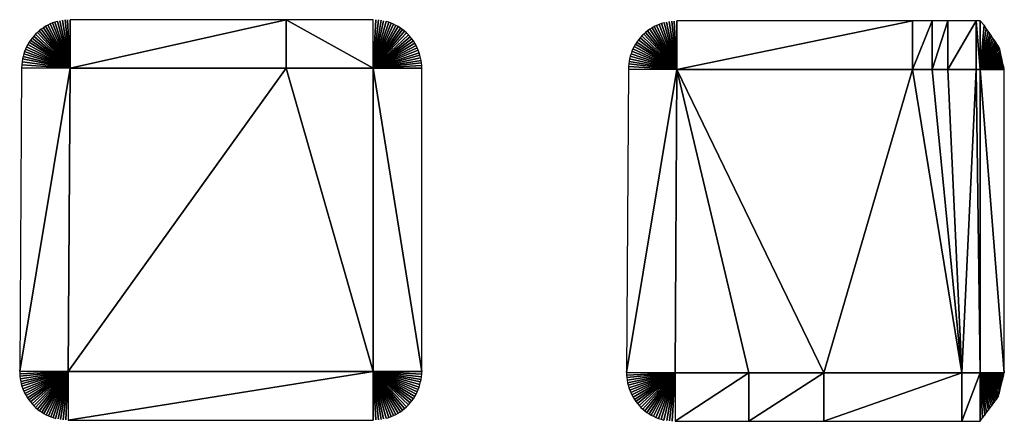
# Model space of a CAD drawing. Header units: metres. Extents: x 30502745 to 30502848, y 6949300 to 6949333.
# Tile 16 of 30: x 30502787 to 30502797, y 6949329 to 6949333. Entities that reach past the tile are written whole.
import ezdxf

# ---------------------------------------------------------------- set-up
doc = ezdxf.new("R2010")
doc.units = ezdxf.units.M
doc.layers.add('162400', color=1, linetype='Continuous', lineweight=0)

msp = doc.modelspace()

# ---------------------------------------------------------------- linework, layer by layer
at = {"layer": '162400', "linetype": 'ByBlock', "lineweight": -2}
for points in [[(30502787.6521, 6949332.895, 77.38), (30502787.937, 6949332.5086, 76.9), (30502787.673, 6949332.9095, 77.38)], [(30502787.673, 6949332.9095, 77.38), (30502787.937, 6949332.5086, 76.9), (30502787.6946, 6949332.9229, 77.38)], [(30502787.6946, 6949332.9229, 77.38), (30502787.937, 6949332.5086, 76.9), (30502787.7168, 6949332.9352, 77.38)], [(30502787.7168, 6949332.9352, 77.38), (30502787.937, 6949332.5086, 76.9), (30502787.7397, 6949332.9462, 77.38)], [(30502787.7397, 6949332.9462, 77.38), (30502787.937, 6949332.5086, 76.9), (30502787.7631, 6949332.9561, 77.38)], [(30502787.7631, 6949332.9561, 77.38), (30502787.937, 6949332.5086, 76.9), (30502787.7871, 6949332.9646, 77.38)], [(30502787.7871, 6949332.9646, 77.38), (30502787.937, 6949332.5086, 76.9), (30502787.8114, 6949332.9719, 77.38)], [(30502787.8114, 6949332.9719, 77.38), (30502787.937, 6949332.5086, 76.9), (30502787.8361, 6949332.9779, 77.38)], [(30502787.8361, 6949332.9779, 77.38), (30502787.937, 6949332.5086, 76.9), (30502787.8611, 6949332.9826, 77.38)], [(30502787.8611, 6949332.9826, 77.38), (30502787.937, 6949332.5086, 76.9), (30502787.8863, 6949332.986, 77.38)], [(30502787.8863, 6949332.986, 77.38), (30502787.937, 6949332.5086, 76.9), (30502787.9116, 6949332.988, 77.38)], [(30502787.9116, 6949332.988, 77.38), (30502787.937, 6949332.5086, 76.9), (30502787.937, 6949332.9886, 77.38)], [(30502790.0722, 6949332.9886, 77.38), (30502787.937, 6949332.9886, 77.38), (30502787.937, 6949332.5086, 76.9)], [(30502790.0722, 6949332.5086, 76.9), (30502790.0722, 6949332.9886, 77.38), (30502787.937, 6949332.5086, 76.9)], [(30502790.0722, 6949332.9886, 77.38), (30502790.9339, 6949332.5086, 76.9), (30502790.9339, 6949332.9886, 77.38)], [(30502790.0722, 6949332.5086, 76.9), (30502790.9339, 6949332.5086, 76.9), (30502790.0722, 6949332.9886, 77.38)], [(30502790.9599, 6949332.9879, 77.38), (30502790.9339, 6949332.9886, 77.38), (30502790.9339, 6949332.5086, 76.9)], [(30502790.9599, 6949332.9879, 77.38), (30502790.9339, 6949332.5086, 76.9), (30502790.9858, 6949332.9858, 77.38)], [(30502790.9858, 6949332.9858, 77.38), (30502790.9339, 6949332.5086, 76.9), (30502791.0116, 6949332.9823, 77.38)], [(30502791.0116, 6949332.9823, 77.38), (30502790.9339, 6949332.5086, 76.9), (30502791.0371, 6949332.9774, 77.38)], [(30502791.0371, 6949332.9774, 77.38), (30502790.9339, 6949332.5086, 76.9), (30502791.0623, 6949332.9712, 77.38)], [(30502791.0623, 6949332.9712, 77.38), (30502790.9339, 6949332.5086, 76.9), (30502791.0872, 6949332.9635, 77.38)], [(30502791.0872, 6949332.9635, 77.38), (30502790.9339, 6949332.5086, 76.9), (30502791.1116, 6949332.9546, 77.38)], [(30502791.1116, 6949332.9546, 77.38), (30502790.9339, 6949332.5086, 76.9), (30502791.1354, 6949332.9443, 77.38)], [(30502791.1354, 6949332.9443, 77.38), (30502790.9339, 6949332.5086, 76.9), (30502791.1587, 6949332.9327, 77.38)], [(30502791.1587, 6949332.9327, 77.38), (30502790.9339, 6949332.5086, 76.9), (30502791.1814, 6949332.9199, 77.38)], [(30502791.1814, 6949332.9199, 77.38), (30502790.9339, 6949332.5086, 76.9), (30502791.2033, 6949332.9059, 77.38)], [(30502791.2033, 6949332.9059, 77.38), (30502790.9339, 6949332.5086, 76.9), (30502791.2244, 6949332.8908, 77.38)], [(30502793.6686, 6949332.8941, 77.38), (30502793.937, 6949332.4961, 76.9), (30502793.6904, 6949332.908, 77.38)], [(30502793.6904, 6949332.908, 77.38), (30502793.937, 6949332.4961, 76.9), (30502793.713, 6949332.9207, 77.38)], [(30502793.713, 6949332.9207, 77.38), (30502793.937, 6949332.4961, 76.9), (30502793.7362, 6949332.9321, 77.38)], [(30502793.7362, 6949332.9321, 77.38), (30502793.937, 6949332.4961, 76.9), (30502793.76, 6949332.9423, 77.38)], [(30502793.76, 6949332.9423, 77.38), (30502793.937, 6949332.4961, 76.9), (30502793.7843, 6949332.9512, 77.38)], [(30502793.7843, 6949332.9512, 77.38), (30502793.937, 6949332.4961, 76.9), (30502793.8091, 6949332.9588, 77.38)], [(30502793.8091, 6949332.9588, 77.38), (30502793.937, 6949332.4961, 76.9), (30502793.8342, 6949332.965, 77.38)], [(30502793.8342, 6949332.965, 77.38), (30502793.937, 6949332.4961, 76.9), (30502793.8597, 6949332.9699, 77.38)], [(30502793.8597, 6949332.9699, 77.38), (30502793.937, 6949332.4961, 76.9), (30502793.8853, 6949332.9734, 77.38)], [(30502793.8853, 6949332.9734, 77.38), (30502793.937, 6949332.4961, 76.9), (30502793.9111, 6949332.9754, 77.38)], [(30502793.9111, 6949332.9754, 77.38), (30502793.937, 6949332.4961, 76.9), (30502793.937, 6949332.9761, 77.38)], [(30502796.2661, 6949332.9761, 77.38), (30502793.937, 6949332.9761, 77.38), (30502793.937, 6949332.4961, 76.9)], [(30502796.2661, 6949332.4961, 76.9), (30502796.2661, 6949332.9761, 77.38), (30502793.937, 6949332.4961, 76.9)], [(30502796.4611, 6949332.9761, 77.38), (30502796.2661, 6949332.9761, 77.38), (30502796.2661, 6949332.4961, 76.9)], [(30502796.4611, 6949332.4961, 76.9), (30502796.4611, 6949332.9761, 77.38), (30502796.2661, 6949332.4961, 76.9)], [(30502796.6142, 6949332.9761, 77.38), (30502796.4611, 6949332.9761, 77.38), (30502796.4611, 6949332.4961, 76.9)], [(30502796.6142, 6949332.4961, 76.9), (30502796.6142, 6949332.9761, 77.38), (30502796.4611, 6949332.4961, 76.9)], [(30502796.8969, 6949332.9761, 77.38), (30502796.6142, 6949332.9761, 77.38), (30502796.6142, 6949332.4961, 76.9)], [(30502796.8969, 6949332.4961, 76.9), (30502796.8969, 6949332.9761, 77.38), (30502796.6142, 6949332.4961, 76.9)], [(30502796.8969, 6949332.9761, 77.38), (30502796.9339, 6949332.4961, 76.9), (30502796.9339, 6949332.9761, 77.38)], [(30502796.8969, 6949332.4961, 76.9), (30502796.9339, 6949332.4961, 76.9), (30502796.8969, 6949332.9761, 77.38)], [(30502796.9752, 6949332.9329, 77.3387), (30502796.9339, 6949332.9761, 77.38), (30502796.9339, 6949332.4961, 76.9)], [(30502796.9957, 6949332.9028, 77.3182), (30502796.9752, 6949332.9329, 77.3387), (30502796.9339, 6949332.4961, 76.9)], [(30502796.9957, 6949332.9028, 77.3182), (30502796.9339, 6949332.4961, 76.9), (30502797.0139, 6949332.8762, 77.3)], [(30502787.5457, 6949332.7866, 77.38), (30502787.937, 6949332.5086, 76.9), (30502787.561, 6949332.807, 77.38)], [(30502787.561, 6949332.807, 77.38), (30502787.937, 6949332.5086, 76.9), (30502787.5773, 6949332.8264, 77.38)], [(30502787.5773, 6949332.8264, 77.38), (30502787.937, 6949332.5086, 76.9), (30502787.5946, 6949332.845, 77.38)], [(30502787.5946, 6949332.845, 77.38), (30502787.937, 6949332.5086, 76.9), (30502787.6129, 6949332.8627, 77.38)], [(30502787.6129, 6949332.8627, 77.38), (30502787.937, 6949332.5086, 76.9), (30502787.6321, 6949332.8793, 77.38)], [(30502787.6321, 6949332.8793, 77.38), (30502787.937, 6949332.5086, 76.9), (30502787.6521, 6949332.895, 77.38)], [(30502791.2244, 6949332.8908, 77.38), (30502790.9339, 6949332.5086, 76.9), (30502791.2446, 6949332.8745, 77.38)], [(30502791.2446, 6949332.8745, 77.38), (30502790.9339, 6949332.5086, 76.9), (30502791.264, 6949332.8571, 77.38)], [(30502791.264, 6949332.8571, 77.38), (30502790.9339, 6949332.5086, 76.9), (30502791.2824, 6949332.8387, 77.38)], [(30502791.2824, 6949332.8387, 77.38), (30502790.9339, 6949332.5086, 76.9), (30502791.2997, 6949332.8194, 77.38)], [(30502791.2997, 6949332.8194, 77.38), (30502790.9339, 6949332.5086, 76.9), (30502791.316, 6949332.7991, 77.38)], [(30502793.556, 6949332.788, 77.38), (30502793.937, 6949332.4961, 76.9), (30502793.5723, 6949332.8082, 77.38)], [(30502793.5723, 6949332.8082, 77.38), (30502793.937, 6949332.4961, 76.9), (30502793.5896, 6949332.8274, 77.38)], [(30502793.5896, 6949332.8274, 77.38), (30502793.937, 6949332.4961, 76.9), (30502793.608, 6949332.8456, 77.38)], [(30502793.608, 6949332.8456, 77.38), (30502793.937, 6949332.4961, 76.9), (30502793.6273, 6949332.8629, 77.38)], [(30502793.6273, 6949332.8629, 77.38), (30502793.937, 6949332.4961, 76.9), (30502793.6475, 6949332.879, 77.38)], [(30502793.6475, 6949332.879, 77.38), (30502793.937, 6949332.4961, 76.9), (30502793.6686, 6949332.8941, 77.38)], [(30502797.0139, 6949332.8762, 77.3), (30502796.9339, 6949332.4961, 76.9), (30502797.0302, 6949332.8523, 77.2837)], [(30502797.0302, 6949332.8523, 77.2837), (30502796.9339, 6949332.4961, 76.9), (30502797.045, 6949332.8306, 77.2689)], [(30502797.045, 6949332.8306, 77.2689), (30502796.9339, 6949332.4961, 76.9), (30502797.0586, 6949332.8107, 77.2553)], [(30502797.0586, 6949332.8107, 77.2553), (30502796.9339, 6949332.4961, 76.9), (30502797.0711, 6949332.7923, 77.2428)], [(30502787.496, 6949332.6982, 77.38), (30502787.937, 6949332.5086, 76.9), (30502787.5067, 6949332.7212, 77.38)], [(30502787.5067, 6949332.7212, 77.38), (30502787.937, 6949332.5086, 76.9), (30502787.5185, 6949332.7437, 77.38)], [(30502787.5185, 6949332.7437, 77.38), (30502787.937, 6949332.5086, 76.9), (30502787.5315, 6949332.7655, 77.38)], [(30502787.5315, 6949332.7655, 77.38), (30502787.937, 6949332.5086, 76.9), (30502787.5457, 6949332.7866, 77.38)], [(30502791.316, 6949332.7991, 77.38), (30502790.9339, 6949332.5086, 76.9), (30502791.3312, 6949332.778, 77.38)], [(30502791.3312, 6949332.778, 77.38), (30502790.9339, 6949332.5086, 76.9), (30502791.3452, 6949332.7561, 77.38)], [(30502791.3452, 6949332.7561, 77.38), (30502790.9339, 6949332.5086, 76.9), (30502791.358, 6949332.7335, 77.38)], [(30502791.358, 6949332.7335, 77.38), (30502790.9339, 6949332.5086, 76.9), (30502791.3695, 6949332.7102, 77.38)], [(30502791.3695, 6949332.7102, 77.38), (30502790.9339, 6949332.5086, 76.9), (30502791.3798, 6949332.6863, 77.38)], [(30502793.5023, 6949332.6997, 77.38), (30502793.937, 6949332.4961, 76.9), (30502793.5139, 6949332.7228, 77.38)], [(30502793.5139, 6949332.7228, 77.38), (30502793.937, 6949332.4961, 76.9), (30502793.5267, 6949332.7453, 77.38)], [(30502793.5267, 6949332.7453, 77.38), (30502793.937, 6949332.4961, 76.9), (30502793.5408, 6949332.7671, 77.38)], [(30502793.5408, 6949332.7671, 77.38), (30502793.937, 6949332.4961, 76.9), (30502793.556, 6949332.788, 77.38)], [(30502797.0711, 6949332.7923, 77.2428), (30502796.9339, 6949332.4961, 76.9), (30502797.0829, 6949332.7751, 77.231)], [(30502797.0829, 6949332.7751, 77.231), (30502796.9339, 6949332.4961, 76.9), (30502797.0939, 6949332.7589, 77.22)], [(30502797.0939, 6949332.7589, 77.22), (30502796.9339, 6949332.4961, 76.9), (30502797.1045, 6949332.7435, 77.2094)], [(30502797.1045, 6949332.7435, 77.2094), (30502796.9339, 6949332.4961, 76.9), (30502797.1145, 6949332.7287, 77.1994)], [(30502797.1145, 6949332.7287, 77.1994), (30502796.9339, 6949332.4961, 76.9), (30502797.1242, 6949332.7145, 77.1897)], [(30502797.1283, 6949332.6965, 77.1856), (30502797.1242, 6949332.7145, 77.1897), (30502796.9339, 6949332.4961, 76.9)], [(30502787.4716, 6949332.626, 77.38), (30502787.466, 6949332.6012, 77.38), (30502787.937, 6949332.5086, 76.9)], [(30502787.4716, 6949332.626, 77.38), (30502787.937, 6949332.5086, 76.9), (30502787.4785, 6949332.6505, 77.38)], [(30502787.4785, 6949332.6505, 77.38), (30502787.937, 6949332.5086, 76.9), (30502787.4866, 6949332.6746, 77.38)], [(30502787.4866, 6949332.6746, 77.38), (30502787.937, 6949332.5086, 76.9), (30502787.496, 6949332.6982, 77.38)], [(30502791.3798, 6949332.6863, 77.38), (30502790.9339, 6949332.5086, 76.9), (30502791.3888, 6949332.6619, 77.38)], [(30502791.3888, 6949332.6619, 77.38), (30502790.9339, 6949332.5086, 76.9), (30502791.3964, 6949332.6371, 77.38)], [(30502791.3964, 6949332.6371, 77.38), (30502790.9339, 6949332.5086, 76.9), (30502791.4027, 6949332.6118, 77.38)], [(30502791.4027, 6949332.6118, 77.38), (30502790.9339, 6949332.5086, 76.9), (30502791.4076, 6949332.5863, 77.38)], [(30502793.4688, 6949332.6019, 77.38), (30502793.937, 6949332.4961, 76.9), (30502793.4752, 6949332.627, 77.38)], [(30502793.4752, 6949332.627, 77.38), (30502793.937, 6949332.4961, 76.9), (30502793.4829, 6949332.6517, 77.38)], [(30502793.4829, 6949332.6517, 77.38), (30502793.937, 6949332.4961, 76.9), (30502793.492, 6949332.6759, 77.38)], [(30502793.492, 6949332.6759, 77.38), (30502793.937, 6949332.4961, 76.9), (30502793.5023, 6949332.6997, 77.38)], [(30502797.1283, 6949332.6965, 77.1856), (30502796.9339, 6949332.4961, 76.9), (30502797.1321, 6949332.6798, 77.1818)], [(30502797.1321, 6949332.6798, 77.1818), (30502796.9339, 6949332.4961, 76.9), (30502797.1357, 6949332.664, 77.1782)], [(30502797.1357, 6949332.664, 77.1782), (30502796.9339, 6949332.4961, 76.9), (30502797.1391, 6949332.6491, 77.1748)], [(30502797.1391, 6949332.6491, 77.1748), (30502796.9339, 6949332.4961, 76.9), (30502797.1424, 6949332.6348, 77.1715)], [(30502797.1424, 6949332.6348, 77.1715), (30502796.9339, 6949332.4961, 76.9), (30502797.1455, 6949332.6212, 77.1684)], [(30502797.1455, 6949332.6212, 77.1684), (30502796.9339, 6949332.4961, 76.9), (30502797.1485, 6949332.6079, 77.1654)], [(30502787.937, 6949332.5086, 76.9), (30502787.457, 6949332.5116, 77.38), (30502787.4383, 6949329.5116, 77.38)], [(30502787.4582, 6949332.5417, 77.38), (30502787.457, 6949332.5116, 77.38), (30502787.937, 6949332.5086, 76.9)], [(30502787.4582, 6949332.5417, 77.38), (30502787.937, 6949332.5086, 76.9), (30502787.4612, 6949332.5716, 77.38)], [(30502787.4612, 6949332.5716, 77.38), (30502787.937, 6949332.5086, 76.9), (30502787.466, 6949332.6012, 77.38)], [(30502791.4076, 6949332.5863, 77.38), (30502790.9339, 6949332.5086, 76.9), (30502791.4111, 6949332.5605, 77.38)], [(30502791.4111, 6949332.5605, 77.38), (30502790.9339, 6949332.5086, 76.9), (30502791.4132, 6949332.5346, 77.38)], [(30502791.4132, 6949332.5346, 77.38), (30502790.9339, 6949332.5086, 76.9), (30502791.4139, 6949332.5086, 77.38)], [(30502793.4579, 6949332.525, 77.38), (30502793.457, 6949332.4991, 77.38), (30502793.937, 6949332.4961, 76.9)], [(30502793.4579, 6949332.525, 77.38), (30502793.937, 6949332.4961, 76.9), (30502793.4601, 6949332.5508, 77.38)], [(30502793.4601, 6949332.5508, 77.38), (30502793.937, 6949332.4961, 76.9), (30502793.4638, 6949332.5765, 77.38)], [(30502793.4638, 6949332.5765, 77.38), (30502793.937, 6949332.4961, 76.9), (30502793.4688, 6949332.6019, 77.38)], [(30502797.1485, 6949332.6079, 77.1654), (30502796.9339, 6949332.4961, 76.9), (30502797.1514, 6949332.5951, 77.1625)], [(30502797.1514, 6949332.5951, 77.1625), (30502796.9339, 6949332.4961, 76.9), (30502797.1543, 6949332.5825, 77.1596)], [(30502797.1543, 6949332.5825, 77.1596), (30502796.9339, 6949332.4961, 76.9), (30502797.1571, 6949332.5702, 77.1568)], [(30502797.1571, 6949332.5702, 77.1568), (30502796.9339, 6949332.4961, 76.9), (30502797.1598, 6949332.5579, 77.1541)], [(30502797.1598, 6949332.5579, 77.1541), (30502796.9339, 6949332.4961, 76.9), (30502797.1626, 6949332.5457, 77.1513)], [(30502797.1626, 6949332.5457, 77.1513), (30502796.9339, 6949332.4961, 76.9), (30502797.1654, 6949332.5335, 77.1485)], [(30502797.1654, 6949332.5335, 77.1485), (30502796.9339, 6949332.4961, 76.9), (30502797.1682, 6949332.5213, 77.1457)], [(30502797.1682, 6949332.5213, 77.1457), (30502796.9339, 6949332.4961, 76.9), (30502797.171, 6949332.5088, 77.1429)], [(30502787.937, 6949332.5086, 76.9), (30502787.4383, 6949329.5116, 77.38), (30502787.9183, 6949329.5086, 76.9)], [(30502790.0722, 6949332.5086, 76.9), (30502787.937, 6949332.5086, 76.9), (30502787.9183, 6949329.5086, 76.9)], [(30502790.0722, 6949332.5086, 76.9), (30502787.9183, 6949329.5086, 76.9), (30502790.9339, 6949329.5086, 76.9)], [(30502790.0722, 6949332.5086, 76.9), (30502790.9339, 6949329.5086, 76.9), (30502790.9339, 6949332.5086, 76.9)], [(30502791.4139, 6949329.5086, 77.38), (30502791.4139, 6949332.5086, 77.38), (30502790.9339, 6949332.5086, 76.9)], [(30502790.9339, 6949329.5086, 76.9), (30502791.4139, 6949329.5086, 77.38), (30502790.9339, 6949332.5086, 76.9)], [(30502793.937, 6949332.4961, 76.9), (30502793.457, 6949332.4991, 77.38), (30502793.4383, 6949329.4991, 77.38)], [(30502793.937, 6949332.4961, 76.9), (30502793.4383, 6949329.4991, 77.38), (30502793.9183, 6949329.4961, 76.9)], [(30502794.6476, 6949329.4961, 76.9), (30502793.937, 6949332.4961, 76.9), (30502793.9183, 6949329.4961, 76.9)], [(30502795.3882, 6949329.4961, 76.9), (30502796.2661, 6949332.4961, 76.9), (30502793.937, 6949332.4961, 76.9)], [(30502794.6476, 6949329.4961, 76.9), (30502795.3882, 6949329.4961, 76.9), (30502793.937, 6949332.4961, 76.9)], [(30502795.3882, 6949329.4961, 76.9), (30502796.7549, 6949329.4961, 76.9), (30502796.2661, 6949332.4961, 76.9)], [(30502796.7549, 6949329.4961, 76.9), (30502796.4611, 6949332.4961, 76.9), (30502796.2661, 6949332.4961, 76.9)], [(30502796.7549, 6949329.4961, 76.9), (30502796.6142, 6949332.4961, 76.9), (30502796.4611, 6949332.4961, 76.9)], [(30502796.7549, 6949329.4961, 76.9), (30502796.8969, 6949332.4961, 76.9), (30502796.6142, 6949332.4961, 76.9)], [(30502796.7549, 6949329.4961, 76.9), (30502796.9339, 6949329.4961, 76.9), (30502796.8969, 6949332.4961, 76.9)], [(30502796.8969, 6949332.4961, 76.9), (30502796.9339, 6949329.4961, 76.9), (30502796.9339, 6949332.4961, 76.9)], [(30502797.171, 6949332.5088, 77.1429), (30502796.9339, 6949332.4961, 76.9), (30502797.1739, 6949332.4961, 77.14)], [(30502797.1739, 6949329.4961, 77.14), (30502797.1739, 6949332.4961, 77.14), (30502796.9339, 6949332.4961, 76.9)], [(30502796.9339, 6949329.4961, 76.9), (30502797.1739, 6949329.4961, 77.14), (30502796.9339, 6949332.4961, 76.9)], [(30502787.4388, 6949329.4864, 77.38), (30502787.9183, 6949329.5086, 76.9), (30502787.4383, 6949329.5116, 77.38)], [(30502787.4406, 6949329.4613, 77.38), (30502787.9183, 6949329.5086, 76.9), (30502787.4388, 6949329.4864, 77.38)], [(30502787.4438, 6949329.4362, 77.38), (30502787.9183, 6949329.5086, 76.9), (30502787.4406, 6949329.4613, 77.38)], [(30502787.4482, 6949329.4114, 77.38), (30502787.9183, 6949329.5086, 76.9), (30502787.4438, 6949329.4362, 77.38)], [(30502787.454, 6949329.3868, 77.38), (30502787.9183, 6949329.5086, 76.9), (30502787.4482, 6949329.4114, 77.38)], [(30502787.461, 6949329.3626, 77.38), (30502787.9183, 6949329.5086, 76.9), (30502787.454, 6949329.3868, 77.38)], [(30502787.4693, 6949329.3388, 77.38), (30502787.9183, 6949329.5086, 76.9), (30502787.461, 6949329.3626, 77.38)], [(30502787.4789, 6949329.3154, 77.38), (30502787.9183, 6949329.5086, 76.9), (30502787.4693, 6949329.3388, 77.38)], [(30502787.4896, 6949329.2926, 77.38), (30502787.9183, 6949329.5086, 76.9), (30502787.4789, 6949329.3154, 77.38)], [(30502787.5016, 6949329.2704, 77.38), (30502787.9183, 6949329.5086, 76.9), (30502787.4896, 6949329.2926, 77.38)], [(30502787.5147, 6949329.2488, 77.38), (30502787.9183, 6949329.5086, 76.9), (30502787.5016, 6949329.2704, 77.38)], [(30502787.5289, 6949329.228, 77.38), (30502787.9183, 6949329.5086, 76.9), (30502787.5147, 6949329.2488, 77.38)], [(30502787.5442, 6949329.2079, 77.38), (30502787.9183, 6949329.5086, 76.9), (30502787.5289, 6949329.228, 77.38)], [(30502787.5605, 6949329.1887, 77.38), (30502787.9183, 6949329.5086, 76.9), (30502787.5442, 6949329.2079, 77.38)], [(30502787.5778, 6949329.1703, 77.38), (30502787.9183, 6949329.5086, 76.9), (30502787.5605, 6949329.1887, 77.38)], [(30502787.596, 6949329.1529, 77.38), (30502787.9183, 6949329.5086, 76.9), (30502787.5778, 6949329.1703, 77.38)], [(30502787.6152, 6949329.1364, 77.38), (30502787.9183, 6949329.5086, 76.9), (30502787.596, 6949329.1529, 77.38)], [(30502787.6352, 6949329.121, 77.38), (30502787.9183, 6949329.5086, 76.9), (30502787.6152, 6949329.1364, 77.38)], [(30502787.6559, 6949329.1067, 77.38), (30502787.9183, 6949329.5086, 76.9), (30502787.6352, 6949329.121, 77.38)], [(30502787.6774, 6949329.0935, 77.38), (30502787.9183, 6949329.5086, 76.9), (30502787.6559, 6949329.1067, 77.38)], [(30502787.6995, 6949329.0814, 77.38), (30502787.9183, 6949329.5086, 76.9), (30502787.6774, 6949329.0935, 77.38)], [(30502787.7223, 6949329.0705, 77.38), (30502787.9183, 6949329.5086, 76.9), (30502787.6995, 6949329.0814, 77.38)], [(30502787.7456, 6949329.0608, 77.38), (30502787.9183, 6949329.5086, 76.9), (30502787.7223, 6949329.0705, 77.38)], [(30502787.7694, 6949329.0523, 77.38), (30502787.9183, 6949329.5086, 76.9), (30502787.7456, 6949329.0608, 77.38)], [(30502787.7935, 6949329.0451, 77.38), (30502787.9183, 6949329.5086, 76.9), (30502787.7694, 6949329.0523, 77.38)], [(30502787.8181, 6949329.0392, 77.38), (30502787.9183, 6949329.5086, 76.9), (30502787.7935, 6949329.0451, 77.38)], [(30502787.8429, 6949329.0346, 77.38), (30502787.9183, 6949329.5086, 76.9), (30502787.8181, 6949329.0392, 77.38)], [(30502787.8679, 6949329.0313, 77.38), (30502787.9183, 6949329.5086, 76.9), (30502787.8429, 6949329.0346, 77.38)], [(30502787.893, 6949329.0293, 77.38), (30502787.9183, 6949329.5086, 76.9), (30502787.8679, 6949329.0313, 77.38)], [(30502787.893, 6949329.0293, 77.38), (30502787.9183, 6949329.0286, 77.38), (30502787.9183, 6949329.5086, 76.9)], [(30502787.9183, 6949329.0286, 77.38), (30502790.9339, 6949329.5086, 76.9), (30502787.9183, 6949329.5086, 76.9)], [(30502787.9183, 6949329.0286, 77.38), (30502790.9339, 6949329.0286, 77.38), (30502790.9339, 6949329.5086, 76.9)], [(30502791.4132, 6949329.4827, 77.38), (30502791.4139, 6949329.5086, 77.38), (30502790.9339, 6949329.5086, 76.9)], [(30502791.4132, 6949329.4827, 77.38), (30502790.9339, 6949329.5086, 76.9), (30502791.4111, 6949329.4567, 77.38)], [(30502791.4111, 6949329.4567, 77.38), (30502790.9339, 6949329.5086, 76.9), (30502791.4076, 6949329.431, 77.38)], [(30502791.4076, 6949329.431, 77.38), (30502790.9339, 6949329.5086, 76.9), (30502791.4027, 6949329.4055, 77.38)], [(30502791.4027, 6949329.4055, 77.38), (30502790.9339, 6949329.5086, 76.9), (30502791.3964, 6949329.3802, 77.38)], [(30502791.3964, 6949329.3802, 77.38), (30502790.9339, 6949329.5086, 76.9), (30502791.3888, 6949329.3554, 77.38)], [(30502791.3888, 6949329.3554, 77.38), (30502790.9339, 6949329.5086, 76.9), (30502791.3798, 6949329.331, 77.38)], [(30502791.3798, 6949329.331, 77.38), (30502790.9339, 6949329.5086, 76.9), (30502791.3695, 6949329.3071, 77.38)], [(30502791.3695, 6949329.3071, 77.38), (30502790.9339, 6949329.5086, 76.9), (30502791.358, 6949329.2838, 77.38)], [(30502791.358, 6949329.2838, 77.38), (30502790.9339, 6949329.5086, 76.9), (30502791.3452, 6949329.2612, 77.38)], [(30502791.3452, 6949329.2612, 77.38), (30502790.9339, 6949329.5086, 76.9), (30502791.3312, 6949329.2393, 77.38)], [(30502791.3312, 6949329.2393, 77.38), (30502790.9339, 6949329.5086, 76.9), (30502791.316, 6949329.2182, 77.38)], [(30502791.316, 6949329.2182, 77.38), (30502790.9339, 6949329.5086, 76.9), (30502791.2997, 6949329.1979, 77.38)], [(30502791.2997, 6949329.1979, 77.38), (30502790.9339, 6949329.5086, 76.9), (30502791.2824, 6949329.1786, 77.38)], [(30502791.2824, 6949329.1786, 77.38), (30502790.9339, 6949329.5086, 76.9), (30502791.264, 6949329.1602, 77.38)], [(30502791.264, 6949329.1602, 77.38), (30502790.9339, 6949329.5086, 76.9), (30502791.2446, 6949329.1428, 77.38)], [(30502791.2446, 6949329.1428, 77.38), (30502790.9339, 6949329.5086, 76.9), (30502791.2244, 6949329.1265, 77.38)], [(30502791.2244, 6949329.1265, 77.38), (30502790.9339, 6949329.5086, 76.9), (30502791.2033, 6949329.1114, 77.38)], [(30502791.2033, 6949329.1114, 77.38), (30502790.9339, 6949329.5086, 76.9), (30502791.1814, 6949329.0974, 77.38)], [(30502791.1814, 6949329.0974, 77.38), (30502790.9339, 6949329.5086, 76.9), (30502791.1587, 6949329.0846, 77.38)], [(30502791.1587, 6949329.0846, 77.38), (30502790.9339, 6949329.5086, 76.9), (30502791.1354, 6949329.073, 77.38)], [(30502791.1354, 6949329.073, 77.38), (30502790.9339, 6949329.5086, 76.9), (30502791.1116, 6949329.0627, 77.38)], [(30502791.1116, 6949329.0627, 77.38), (30502790.9339, 6949329.5086, 76.9), (30502791.0872, 6949329.0538, 77.38)], [(30502791.0872, 6949329.0538, 77.38), (30502790.9339, 6949329.5086, 76.9), (30502791.0623, 6949329.0461, 77.38)], [(30502791.0623, 6949329.0461, 77.38), (30502790.9339, 6949329.5086, 76.9), (30502791.0371, 6949329.0399, 77.38)], [(30502791.0371, 6949329.0399, 77.38), (30502790.9339, 6949329.5086, 76.9), (30502791.0116, 6949329.035, 77.38)], [(30502791.0116, 6949329.035, 77.38), (30502790.9339, 6949329.5086, 76.9), (30502790.9858, 6949329.0315, 77.38)], [(30502790.9858, 6949329.0315, 77.38), (30502790.9339, 6949329.5086, 76.9), (30502790.9599, 6949329.0294, 77.38)], [(30502790.9599, 6949329.0294, 77.38), (30502790.9339, 6949329.5086, 76.9), (30502790.9339, 6949329.0286, 77.38)], [(30502793.4388, 6949329.4736, 77.38), (30502793.9183, 6949329.4961, 76.9), (30502793.4383, 6949329.4991, 77.38)], [(30502793.4407, 6949329.448, 77.38), (30502793.9183, 6949329.4961, 76.9), (30502793.4388, 6949329.4736, 77.38)], [(30502793.4439, 6949329.4227, 77.38), (30502793.9183, 6949329.4961, 76.9), (30502793.4407, 6949329.448, 77.38)], [(30502793.4485, 6949329.3975, 77.38), (30502793.9183, 6949329.4961, 76.9), (30502793.4439, 6949329.4227, 77.38)], [(30502793.4544, 6949329.3726, 77.38), (30502793.9183, 6949329.4961, 76.9), (30502793.4485, 6949329.3975, 77.38)], [(30502793.4617, 6949329.348, 77.38), (30502793.9183, 6949329.4961, 76.9), (30502793.4544, 6949329.3726, 77.38)], [(30502793.4702, 6949329.3239, 77.38), (30502793.9183, 6949329.4961, 76.9), (30502793.4617, 6949329.348, 77.38)], [(30502793.48, 6949329.3003, 77.38), (30502793.9183, 6949329.4961, 76.9), (30502793.4702, 6949329.3239, 77.38)], [(30502793.4911, 6949329.2772, 77.38), (30502793.9183, 6949329.4961, 76.9), (30502793.48, 6949329.3003, 77.38)], [(30502793.5034, 6949329.2547, 77.38), (30502793.9183, 6949329.4961, 76.9), (30502793.4911, 6949329.2772, 77.38)], [(30502793.5168, 6949329.233, 77.38), (30502793.9183, 6949329.4961, 76.9), (30502793.5034, 6949329.2547, 77.38)], [(30502793.5314, 6949329.212, 77.38), (30502793.9183, 6949329.4961, 76.9), (30502793.5168, 6949329.233, 77.38)], [(30502793.5471, 6949329.1917, 77.38), (30502793.9183, 6949329.4961, 76.9), (30502793.5314, 6949329.212, 77.38)], [(30502793.5639, 6949329.1724, 77.38), (30502793.9183, 6949329.4961, 76.9), (30502793.5471, 6949329.1917, 77.38)], [(30502793.5816, 6949329.154, 77.38), (30502793.9183, 6949329.4961, 76.9), (30502793.5639, 6949329.1724, 77.38)], [(30502793.6004, 6949329.1365, 77.38), (30502793.9183, 6949329.4961, 76.9), (30502793.5816, 6949329.154, 77.38)], [(30502793.62, 6949329.1201, 77.38), (30502793.9183, 6949329.4961, 76.9), (30502793.6004, 6949329.1365, 77.38)], [(30502793.6404, 6949329.1047, 77.38), (30502793.9183, 6949329.4961, 76.9), (30502793.62, 6949329.1201, 77.38)], [(30502793.6617, 6949329.0905, 77.38), (30502793.9183, 6949329.4961, 76.9), (30502793.6404, 6949329.1047, 77.38)], [(30502793.6837, 6949329.0774, 77.38), (30502793.9183, 6949329.4961, 76.9), (30502793.6617, 6949329.0905, 77.38)], [(30502793.7063, 6949329.0655, 77.38), (30502793.9183, 6949329.4961, 76.9), (30502793.6837, 6949329.0774, 77.38)], [(30502793.7063, 6949329.0655, 77.38), (30502793.7296, 6949329.0548, 77.38), (30502793.9183, 6949329.4961, 76.9)], [(30502793.7554, 6949329.0446, 77.38), (30502793.9183, 6949329.4961, 76.9), (30502793.7296, 6949329.0548, 77.38)], [(30502793.7817, 6949329.036, 77.38), (30502793.9183, 6949329.4961, 76.9), (30502793.7554, 6949329.0446, 77.38)], [(30502793.8084, 6949329.0289, 77.38), (30502793.9183, 6949329.4961, 76.9), (30502793.7817, 6949329.036, 77.38)], [(30502793.8356, 6949329.0233, 77.38), (30502793.9183, 6949329.4961, 76.9), (30502793.8084, 6949329.0289, 77.38)], [(30502793.863, 6949329.0193, 77.38), (30502793.9183, 6949329.4961, 76.9), (30502793.8356, 6949329.0233, 77.38)], [(30502793.8906, 6949329.0169, 77.38), (30502793.9183, 6949329.4961, 76.9), (30502793.863, 6949329.0193, 77.38)], [(30502793.8906, 6949329.0169, 77.38), (30502793.9183, 6949329.0161, 77.38), (30502793.9183, 6949329.4961, 76.9)], [(30502794.6476, 6949329.4961, 76.9), (30502793.9183, 6949329.4961, 76.9), (30502793.9183, 6949329.0161, 77.38)], [(30502794.6476, 6949329.4961, 76.9), (30502793.9183, 6949329.0161, 77.38), (30502794.6476, 6949329.0161, 77.38)], [(30502794.6476, 6949329.0161, 77.38), (30502795.3882, 6949329.0161, 77.38), (30502795.3882, 6949329.4961, 76.9)], [(30502794.6476, 6949329.4961, 76.9), (30502794.6476, 6949329.0161, 77.38), (30502795.3882, 6949329.4961, 76.9)], [(30502795.3882, 6949329.0161, 77.38), (30502796.7549, 6949329.0161, 77.38), (30502796.7549, 6949329.4961, 76.9)], [(30502795.3882, 6949329.4961, 76.9), (30502795.3882, 6949329.0161, 77.38), (30502796.7549, 6949329.4961, 76.9)], [(30502796.7549, 6949329.0161, 77.38), (30502796.9339, 6949329.0161, 77.38), (30502796.9339, 6949329.4961, 76.9)], [(30502796.7549, 6949329.4961, 76.9), (30502796.7549, 6949329.0161, 77.38), (30502796.9339, 6949329.4961, 76.9)], [(30502797.1708, 6949329.4834, 77.1431), (30502797.1739, 6949329.4961, 77.14), (30502796.9339, 6949329.4961, 76.9)], [(30502797.1708, 6949329.4834, 77.1431), (30502796.9339, 6949329.4961, 76.9), (30502797.1677, 6949329.471, 77.1462)], [(30502797.1677, 6949329.471, 77.1462), (30502796.9339, 6949329.4961, 76.9), (30502797.1647, 6949329.4587, 77.1492)], [(30502797.1647, 6949329.4587, 77.1492), (30502796.9339, 6949329.4961, 76.9), (30502797.1617, 6949329.4465, 77.1522)], [(30502797.1617, 6949329.4465, 77.1522), (30502796.9339, 6949329.4961, 76.9), (30502797.1587, 6949329.4343, 77.1552)], [(30502797.1587, 6949329.4343, 77.1552), (30502796.9339, 6949329.4961, 76.9), (30502797.1558, 6949329.4222, 77.1581)], [(30502797.1558, 6949329.4222, 77.1581), (30502796.9339, 6949329.4961, 76.9), (30502797.1527, 6949329.4099, 77.1612)], [(30502797.1527, 6949329.4099, 77.1612), (30502796.9339, 6949329.4961, 76.9), (30502797.1497, 6949329.3974, 77.1642)], [(30502797.1497, 6949329.3974, 77.1642), (30502796.9339, 6949329.4961, 76.9), (30502797.1466, 6949329.3847, 77.1673)], [(30502797.1466, 6949329.3847, 77.1673), (30502796.9339, 6949329.4961, 76.9), (30502797.1434, 6949329.3716, 77.1705)], [(30502797.1434, 6949329.3716, 77.1705), (30502796.9339, 6949329.4961, 76.9), (30502797.14, 6949329.3581, 77.1739)], [(30502797.14, 6949329.3581, 77.1739), (30502796.9339, 6949329.4961, 76.9), (30502797.1366, 6949329.344, 77.1773)], [(30502797.1366, 6949329.344, 77.1773), (30502796.9339, 6949329.4961, 76.9), (30502797.133, 6949329.3293, 77.1809)], [(30502797.133, 6949329.3293, 77.1809), (30502796.9339, 6949329.4961, 76.9), (30502797.1292, 6949329.3138, 77.1847)], [(30502797.1292, 6949329.3138, 77.1847), (30502796.9339, 6949329.4961, 76.9), (30502797.1252, 6949329.2974, 77.1887)], [(30502797.1252, 6949329.2974, 77.1887), (30502796.9339, 6949329.4961, 76.9), (30502797.1208, 6949329.2798, 77.1931)], [(30502797.1208, 6949329.2798, 77.1931), (30502796.9339, 6949329.4961, 76.9), (30502797.1162, 6949329.2607, 77.1977)], [(30502797.1059, 6949329.2469, 77.208), (30502797.1162, 6949329.2607, 77.1977), (30502796.9339, 6949329.4961, 76.9)], [(30502797.1059, 6949329.2469, 77.208), (30502796.9339, 6949329.4961, 76.9), (30502797.0952, 6949329.2325, 77.2187)], [(30502797.0952, 6949329.2325, 77.2187), (30502796.9339, 6949329.4961, 76.9), (30502797.084, 6949329.2175, 77.2299)], [(30502797.084, 6949329.2175, 77.2299), (30502796.9339, 6949329.4961, 76.9), (30502797.0722, 6949329.2018, 77.2417)], [(30502797.0722, 6949329.2018, 77.2417), (30502796.9339, 6949329.4961, 76.9), (30502797.0597, 6949329.185, 77.2542)], [(30502797.0597, 6949329.185, 77.2542), (30502796.9339, 6949329.4961, 76.9), (30502797.0464, 6949329.1671, 77.2675)], [(30502797.0464, 6949329.1671, 77.2675), (30502796.9339, 6949329.4961, 76.9), (30502797.032, 6949329.1478, 77.2819)], [(30502797.032, 6949329.1478, 77.2819), (30502796.9339, 6949329.4961, 76.9), (30502797.0163, 6949329.1268, 77.2976)], [(30502797.0163, 6949329.1268, 77.2976), (30502796.9339, 6949329.4961, 76.9), (30502796.9991, 6949329.1037, 77.3148)], [(30502796.9991, 6949329.1037, 77.3148), (30502796.9339, 6949329.4961, 76.9), (30502796.98, 6949329.078, 77.3339)], [(30502796.98, 6949329.078, 77.3339), (30502796.9339, 6949329.4961, 76.9), (30502796.9585, 6949329.0491, 77.3554)], [(30502796.9585, 6949329.0491, 77.3554), (30502796.9339, 6949329.4961, 76.9), (30502796.9339, 6949329.0161, 77.38)]]:
    msp.add_3dface(points, dxfattribs=at)

doc.saveas('drawing.dxf')
